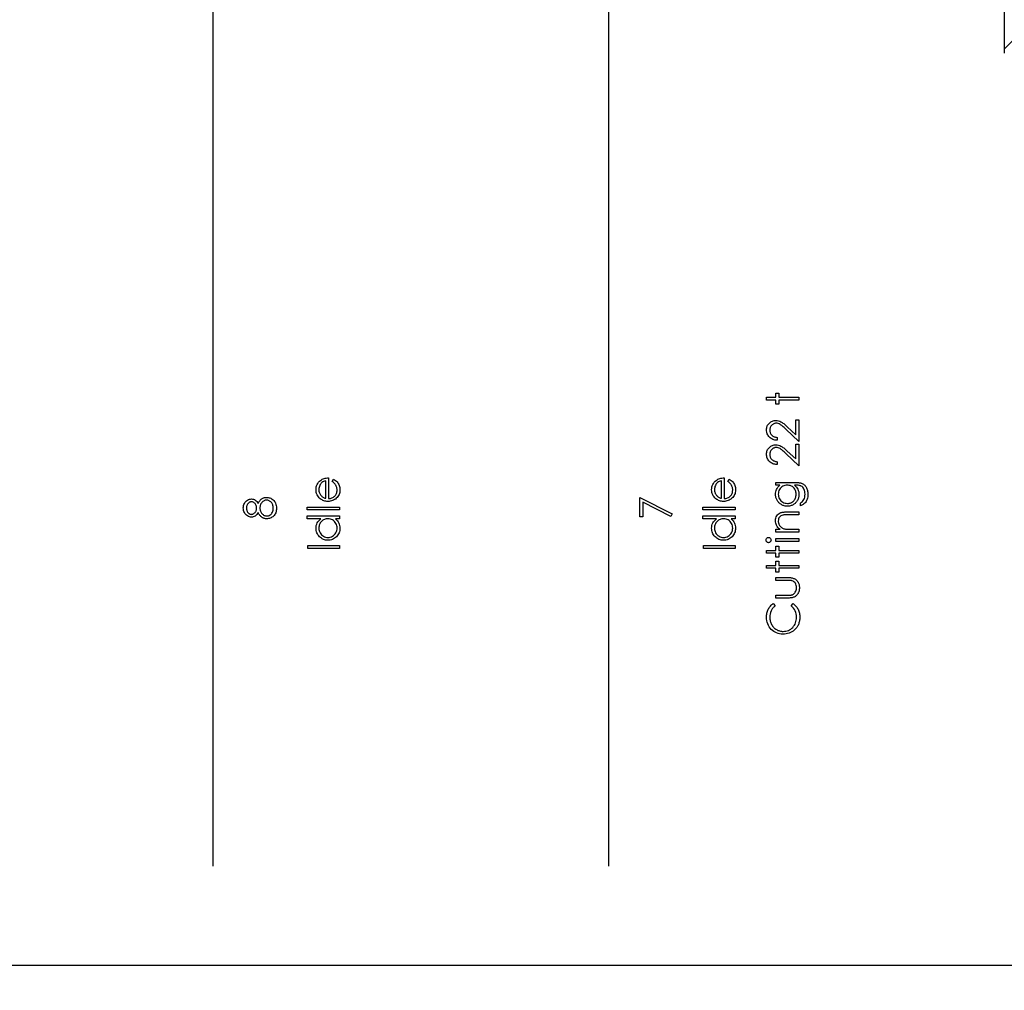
# Model space of a CAD drawing. Header units: inches. Extents: x -122 to 123, y -201 to 75.
# Tile 133 of 191: x -20.47 to -16.57, y 58.16 to 62. Entities that reach past the tile are written whole.
import ezdxf

# ---------------------------------------------------------------- set-up
doc = ezdxf.new("R2010")
doc.units = ezdxf.units.IN
doc.header["$MEASUREMENT"] = 0
doc.header["$PDSIZE"] = -1
doc.layers.add('DIMENSIONS', color=171, linetype='Continuous')
doc.layers.add('STATION_LINES', color=231, linetype='Continuous')
doc.styles.add('SLDTEXTSTYLE0', font='TXT', dxfattribs={"width": 0.75})
doc.dimstyles.new('SLDDIMSTYLE3', dxfattribs={"dimtxt": 0.125, "dimasz": 0.13, "dimexe": 0, "dimexo": 0.0625, "dimgap": 0.03125, "dimtad": 0, "dimtih": 1, "dimtoh": 1, "dimdec": 4, "dimrnd": 1e-09, "dimzin": 12, "dimdsep": 46, "dimtxsty": 'SLDTEXTSTYLE0', "dimsah": 1, "dimcen": 0.09, "dimadec": 0, "dimazin": 3, "dimtfac": 1, "dimtdec": 4, "dimtofl": 0, "dimtmove": 0, "dimatfit": 3, "dimfxl": 1, "dimfrac": 2, "dimtolj": 1, "dimtzin": 12, "dimarcsym": 0})

# ---------------------------------------------------------------- blocks, each defined once
blk = doc.blocks.new('SW_HATCH_0')
at = {"color": 0, "linetype": 'Continuous', "lineweight": 18}
blk.add_line((0.6695, -0.9214), (-1.889, -3.48), dxfattribs=at)
blk = doc.blocks.new('_D_4')
at = {"layer": 'Defpoints', "color": 0}
for p in [(-44.7441, 62.6287), (-4.7428, 62.2104), (-44.7441, 58.2595), (-44.7441, 58.2595)]:
    blk.add_point(p, dxfattribs=at)
at = {"layer": 'DIMENSIONS', "color": 0, "lineweight": -2}
for p, q in [((-44.7441, 62.5662), (-44.7441, 58.2595)), ((-4.7428, 62.1479), (-4.7428, 58.2595)), ((-44.6141, 58.2595), (-24.2752, 58.2595)), ((-4.8728, 58.2595), (-23.6034, 58.2595))]:
    blk.add_line(p, q, dxfattribs=at)
at = {"layer": 'DIMENSIONS', "color": 0}
for points in [[(-44.6141, 58.2811), (-44.6141, 58.2378), (-44.7441, 58.2595)], [(-4.8728, 58.2378), (-4.8728, 58.2811), (-4.7428, 58.2595)]]:
    blk.add_solid(points, dxfattribs=at)
at = {"layer": 'DIMENSIONS', "color": 0, "insert": (-23.9393, 58.322), "char_height": 0.125, "attachment_point": 2, "style": 'SLDTEXTSTYLE0'}
blk.add_mtext('\\A1;(40.0013)', dxfattribs=at)

msp = doc.modelspace()

# ---------------------------------------------------------------- linework, layer by layer
at = {"color": 7, "linetype": 'Continuous', "lineweight": 25}
msp.add_line((-16.57283, 62.54067), (-16.57283, 61.87037), dxfattribs=at)
msp.add_line((-16.57283, 62.54067), (-16.57283, 61.87037), dxfattribs=at)
at = {"color": 7, "linetype": 'Continuous', "flags": 128}
for points in [[(-17.51331, 60.49705), (-17.51331, 60.50827), (-17.51331, 60.50827), (-17.47645, 60.50827), (-17.47645, 60.50827), (-17.47645, 60.5243), (-17.47645, 60.5243), (-17.46524, 60.5243), (-17.46524, 60.5243), (-17.46524, 60.50827), (-17.46524, 60.50827), (-17.38511, 60.50827), (-17.38511, 60.50827), (-17.38511, 60.49705), (-17.38511, 60.49705), (-17.46524, 60.49705), (-17.46524, 60.49705), (-17.46524, 60.48103), (-17.46524, 60.48103), (-17.47645, 60.48103), (-17.47645, 60.48103), (-17.47645, 60.49705), (-17.47645, 60.49705), (-17.51331, 60.49705)], [(-17.47164, 60.34962), (-17.47165, 60.3384), (-17.47165, 60.3384), (-17.4761, 60.3387), (-17.48036, 60.33935), (-17.48439, 60.34033), (-17.48825, 60.34168), (-17.49188, 60.34336), (-17.49533, 60.34539), (-17.49856, 60.34777), (-17.50159, 60.35049), (-17.50435, 60.35347), (-17.50673, 60.35665), (-17.50873, 60.35998), (-17.51038, 60.36347), (-17.51166, 60.36715), (-17.51259, 60.37098), (-17.51314, 60.37498), (-17.51331, 60.37917), (-17.51331, 60.37917), (-17.51314, 60.38327), (-17.51261, 60.3872), (-17.51176, 60.39091), (-17.51053, 60.39444), (-17.50898, 60.39775), (-17.50708, 60.40085), (-17.50485, 60.40378), (-17.50225, 60.40648), (-17.49942, 60.40894), (-17.49646, 60.41104), (-17.49338, 60.41284), (-17.49018, 60.41432), (-17.48687, 60.41545), (-17.48341, 60.41627), (-17.47986, 60.41675), (-17.47615, 60.41693), (-17.47615, 60.41693), (-17.47095, 60.4166), (-17.46591, 60.41562), (-17.46105, 60.41402), (-17.45635, 60.41174), (-17.45394, 60.41029), (-17.45131, 60.40854), (-17.44848, 60.40648), (-17.44545, 60.40413), (-17.44222, 60.40145), (-17.43879, 60.3985), (-17.43516, 60.39522), (-17.43131, 60.39164), (-17.43131, 60.39164), (-17.39793, 60.36036), (-17.39793, 60.36036), (-17.39793, 60.41853), (-17.39793, 60.41853), (-17.38511, 60.41853), (-17.38511, 60.41853), (-17.38511, 60.33359), (-17.38511, 60.33359), (-17.43684, 60.38207), (-17.43684, 60.38207), (-17.44055, 60.3856), (-17.444, 60.38881), (-17.44721, 60.39169), (-17.45016, 60.39424), (-17.45289, 60.39647), (-17.45535, 60.3984), (-17.45757, 60.39997), (-17.45955, 60.40125), (-17.46331, 60.4032), (-17.46716, 60.40461), (-17.4711, 60.40543), (-17.47515, 60.40571), (-17.47515, 60.40571), (-17.47771, 60.40558), (-17.48016, 60.40521), (-17.48251, 60.40461), (-17.48479, 60.40375), (-17.487, 60.40263), (-17.48907, 60.40128), (-17.49108, 60.3997), (-17.49301, 60.39785), (-17.49476, 60.39582), (-17.49629, 60.39369), (-17.49756, 60.39146), (-17.49861, 60.38911), (-17.49944, 60.38663), (-17.50002, 60.38407), (-17.50037, 60.38139), (-17.50049, 60.37859), (-17.50049, 60.37859), (-17.50037, 60.37566), (-17.50002, 60.37286), (-17.49944, 60.37018), (-17.49859, 60.36762), (-17.49754, 60.36519), (-17.49624, 60.36289), (-17.49471, 60.36071), (-17.49293, 60.35866), (-17.49093, 60.35678), (-17.48875, 60.35513), (-17.48637, 60.35367), (-17.48382, 60.35242), (-17.48106, 60.3514), (-17.47811, 60.35059), (-17.47498, 60.34999), (-17.47165, 60.34962)], [(-17.47164, 60.25346), (-17.47165, 60.24225), (-17.47165, 60.24225), (-17.4761, 60.24255), (-17.48036, 60.2432), (-17.48439, 60.24417), (-17.48825, 60.24553), (-17.49188, 60.2472), (-17.49533, 60.24923), (-17.49856, 60.25161), (-17.50159, 60.25434), (-17.50435, 60.25732), (-17.50673, 60.2605), (-17.50873, 60.26383), (-17.51038, 60.26731), (-17.51166, 60.27099), (-17.51259, 60.27482), (-17.51314, 60.27883), (-17.51331, 60.28301), (-17.51331, 60.28301), (-17.51314, 60.28712), (-17.51261, 60.29105), (-17.51176, 60.29476), (-17.51053, 60.29829), (-17.50898, 60.30159), (-17.50708, 60.3047), (-17.50485, 60.30763), (-17.50225, 60.31033), (-17.49942, 60.31278), (-17.49646, 60.31489), (-17.49338, 60.31669), (-17.49018, 60.31817), (-17.48687, 60.31929), (-17.48341, 60.32012), (-17.47986, 60.3206), (-17.47615, 60.32077), (-17.47615, 60.32077), (-17.47095, 60.32045), (-17.46591, 60.31947), (-17.46105, 60.31787), (-17.45635, 60.31559), (-17.45394, 60.31414), (-17.45131, 60.31238), (-17.44848, 60.31033), (-17.44545, 60.30798), (-17.44222, 60.3053), (-17.43879, 60.30234), (-17.43516, 60.29906), (-17.43131, 60.29548), (-17.43131, 60.29548), (-17.39793, 60.26421), (-17.39793, 60.26421), (-17.39793, 60.32237), (-17.39793, 60.32237), (-17.38511, 60.32237), (-17.38511, 60.32237), (-17.38511, 60.23744), (-17.38511, 60.23744), (-17.43684, 60.28592), (-17.43684, 60.28592), (-17.44055, 60.28945), (-17.444, 60.29265), (-17.44721, 60.29553), (-17.45016, 60.29809), (-17.45289, 60.30031), (-17.45535, 60.30224), (-17.45757, 60.30382), (-17.45955, 60.3051), (-17.46331, 60.30705), (-17.46716, 60.30845), (-17.4711, 60.30928), (-17.47515, 60.30955), (-17.47515, 60.30955), (-17.47771, 60.30943), (-17.48016, 60.30905), (-17.48251, 60.30845), (-17.48479, 60.3076), (-17.487, 60.30647), (-17.48907, 60.30512), (-17.49108, 60.30354), (-17.49301, 60.30169), (-17.49476, 60.29966), (-17.49629, 60.29753), (-17.49756, 60.29531), (-17.49861, 60.29295), (-17.49944, 60.29047), (-17.50002, 60.28792), (-17.50037, 60.28524), (-17.50049, 60.28244), (-17.50049, 60.28244), (-17.50037, 60.27951), (-17.50002, 60.2767), (-17.49944, 60.27402), (-17.49859, 60.27147), (-17.49754, 60.26904), (-17.49624, 60.26674), (-17.49471, 60.26456), (-17.49293, 60.2625), (-17.49093, 60.26063), (-17.48875, 60.25897), (-17.48637, 60.25752), (-17.48382, 60.25627), (-17.48106, 60.25524), (-17.47811, 60.25444), (-17.47498, 60.25384), (-17.47165, 60.25346)], [(-19.23146, 60.17459), (-19.22623, 60.18455), (-19.22623, 60.18455), (-19.22205, 60.1821), (-19.21829, 60.17947), (-19.21496, 60.17667), (-19.21206, 60.17366), (-19.2095, 60.17048), (-19.2073, 60.16713), (-19.2054, 60.16355), (-19.20385, 60.15979), (-19.20262, 60.15581), (-19.20172, 60.15158), (-19.20119, 60.14709), (-19.20102, 60.14236), (-19.20102, 60.14236), (-19.20124, 60.1371), (-19.20192, 60.13215), (-19.20304, 60.12749), (-19.20462, 60.12311), (-19.20665, 60.11905), (-19.20913, 60.11527), (-19.21206, 60.11176), (-19.21544, 60.10858), (-19.2191, 60.10573), (-19.22288, 60.10325), (-19.22678, 60.10117), (-19.23079, 60.09947), (-19.23495, 60.09812), (-19.23918, 60.09716), (-19.24356, 60.09661), (-19.24804, 60.09641), (-19.24804, 60.09641), (-19.25225, 60.09659), (-19.25635, 60.09706), (-19.26034, 60.09789), (-19.26422, 60.09904), (-19.26797, 60.10052), (-19.2716, 60.10232), (-19.27513, 60.10448), (-19.27854, 60.10693), (-19.27854, 60.10693), (-19.28252, 60.11041), (-19.28598, 60.11417), (-19.28891, 60.1182), (-19.29131, 60.12253), (-19.29316, 60.12714), (-19.29449, 60.13202), (-19.29529, 60.13718), (-19.29557, 60.14264), (-19.29557, 60.14264), (-19.29529, 60.14825), (-19.29444, 60.15358), (-19.29304, 60.15861), (-19.29106, 60.16334), (-19.28856, 60.1678), (-19.28545, 60.17196), (-19.2818, 60.17584), (-19.27759, 60.17942), (-19.27759, 60.17942), (-19.27431, 60.18172), (-19.27085, 60.1837), (-19.26717, 60.18541), (-19.26332, 60.18678), (-19.25926, 60.18788), (-19.255, 60.18869), (-19.25055, 60.18916), (-19.24589, 60.18936), (-19.24589, 60.18936), (-19.24589, 60.10763), (-19.24589, 60.10763), (-19.24228, 60.10786), (-19.23883, 60.10836), (-19.23555, 60.10916), (-19.23244, 60.11026), (-19.22951, 60.11161), (-19.22673, 60.11326), (-19.22413, 60.11522), (-19.22167, 60.11745), (-19.21947, 60.1199), (-19.21754, 60.12248), (-19.21592, 60.12521), (-19.21459, 60.12809), (-19.21356, 60.13109), (-19.21284, 60.13425), (-19.21238, 60.13753), (-19.21223, 60.14096), (-19.21223, 60.14096), (-19.21236, 60.14431), (-19.21276, 60.14759), (-19.21344, 60.15085), (-19.21439, 60.15406), (-19.21554, 60.15714), (-19.21687, 60.15996), (-19.21837, 60.16254), (-19.22005, 60.1649), (-19.22207, 60.16718), (-19.22465, 60.16955), (-19.22778, 60.17203), (-19.23146, 60.17459)], [(-19.2571, 60.17814), (-19.26154, 60.17682), (-19.26547, 60.17519), (-19.26897, 60.17331), (-19.27198, 60.17116), (-19.27463, 60.1687), (-19.27699, 60.16585), (-19.27912, 60.16264), (-19.28094, 60.15906), (-19.28242, 60.15526), (-19.2835, 60.15133), (-19.28412, 60.14732), (-19.28435, 60.14321), (-19.28435, 60.14321), (-19.28422, 60.13986), (-19.28382, 60.1366), (-19.28315, 60.13347), (-19.2822, 60.13049), (-19.28099, 60.12759), (-19.27954, 60.12483), (-19.27779, 60.1222), (-19.27579, 60.11968), (-19.27579, 60.11968), (-19.27413, 60.11792), (-19.27228, 60.11629), (-19.27025, 60.11477), (-19.268, 60.11337), (-19.26557, 60.11206), (-19.26294, 60.11086), (-19.26014, 60.10978), (-19.25711, 60.10881), (-19.25711, 60.10881), (-19.25711, 60.17814)], [(-17.66646, 60.17459), (-17.66123, 60.18455), (-17.66123, 60.18455), (-17.65705, 60.1821), (-17.65329, 60.17947), (-17.64996, 60.17667), (-17.64706, 60.17366), (-17.6445, 60.17048), (-17.6423, 60.16713), (-17.6404, 60.16355), (-17.63885, 60.15979), (-17.63762, 60.15581), (-17.63672, 60.15158), (-17.63619, 60.14709), (-17.63602, 60.14236), (-17.63602, 60.14236), (-17.63624, 60.1371), (-17.63692, 60.13215), (-17.63804, 60.12749), (-17.63962, 60.12311), (-17.64165, 60.11905), (-17.64413, 60.11527), (-17.64706, 60.11176), (-17.65044, 60.10858), (-17.6541, 60.10573), (-17.65788, 60.10325), (-17.66178, 60.10117), (-17.66579, 60.09947), (-17.66995, 60.09812), (-17.67418, 60.09716), (-17.67856, 60.09661), (-17.68304, 60.09641), (-17.68304, 60.09641), (-17.68725, 60.09659), (-17.69135, 60.09706), (-17.69534, 60.09789), (-17.69922, 60.09904), (-17.70297, 60.10052), (-17.7066, 60.10232), (-17.71013, 60.10448), (-17.71354, 60.10693), (-17.71354, 60.10693), (-17.71752, 60.11041), (-17.72098, 60.11417), (-17.72391, 60.1182), (-17.72631, 60.12253), (-17.72816, 60.12714), (-17.72949, 60.13202), (-17.73029, 60.13718), (-17.73057, 60.14264), (-17.73057, 60.14264), (-17.73029, 60.14825), (-17.72944, 60.15358), (-17.72804, 60.15861), (-17.72606, 60.16334), (-17.72356, 60.1678), (-17.72045, 60.17196), (-17.7168, 60.17584), (-17.71259, 60.17942), (-17.71259, 60.17942), (-17.70931, 60.18172), (-17.70585, 60.1837), (-17.70217, 60.18541), (-17.69832, 60.18678), (-17.69426, 60.18788), (-17.69, 60.18869), (-17.68555, 60.18916), (-17.68089, 60.18936), (-17.68089, 60.18936), (-17.68089, 60.10763), (-17.68089, 60.10763), (-17.67728, 60.10786), (-17.67383, 60.10836), (-17.67055, 60.10916), (-17.66744, 60.11026), (-17.66451, 60.11161), (-17.66173, 60.11326), (-17.65913, 60.11522), (-17.65667, 60.11745), (-17.65447, 60.1199), (-17.65254, 60.12248), (-17.65092, 60.12521), (-17.64959, 60.12809), (-17.64856, 60.13109), (-17.64784, 60.13425), (-17.64738, 60.13753), (-17.64723, 60.14096), (-17.64723, 60.14096), (-17.64736, 60.14431), (-17.64776, 60.14759), (-17.64844, 60.15085), (-17.64939, 60.15406), (-17.65054, 60.15714), (-17.65187, 60.15996), (-17.65337, 60.16254), (-17.65505, 60.1649), (-17.65707, 60.16718), (-17.65965, 60.16955), (-17.66278, 60.17203), (-17.66646, 60.17459)], [(-17.6921, 60.17814), (-17.69654, 60.17682), (-17.70047, 60.17519), (-17.70397, 60.17331), (-17.70698, 60.17116), (-17.70963, 60.1687), (-17.71199, 60.16585), (-17.71412, 60.16264), (-17.71594, 60.15906), (-17.71742, 60.15526), (-17.7185, 60.15133), (-17.71912, 60.14732), (-17.71935, 60.14321), (-17.71935, 60.14321), (-17.71922, 60.13986), (-17.71882, 60.1366), (-17.71815, 60.13347), (-17.7172, 60.13049), (-17.71599, 60.12759), (-17.71454, 60.12483), (-17.71279, 60.1222), (-17.71079, 60.11968), (-17.71079, 60.11968), (-17.70913, 60.11792), (-17.70728, 60.11629), (-17.70525, 60.11477), (-17.703, 60.11337), (-17.70057, 60.11206), (-17.69794, 60.11086), (-17.69514, 60.10978), (-17.69211, 60.10881), (-17.69211, 60.10881), (-17.69211, 60.17814)], [(-17.47645, 60.16052), (-17.47645, 60.17173), (-17.47645, 60.17173), (-17.40396, 60.17173), (-17.40396, 60.17173), (-17.39933, 60.17168), (-17.39502, 60.17153), (-17.39104, 60.17126), (-17.38739, 60.17091), (-17.38403, 60.17043), (-17.38103, 60.16986), (-17.37832, 60.16918), (-17.37594, 60.1684), (-17.37594, 60.1684), (-17.37289, 60.16715), (-17.37003, 60.1657), (-17.36735, 60.16405), (-17.36485, 60.16217), (-17.36252, 60.16006), (-17.36037, 60.15779), (-17.35841, 60.15528), (-17.35664, 60.15255), (-17.35503, 60.14967), (-17.35366, 60.14664), (-17.35251, 60.14346), (-17.35155, 60.14013), (-17.3508, 60.13668), (-17.35028, 60.13307), (-17.34995, 60.12932), (-17.34985, 60.12543), (-17.34985, 60.12543), (-17.35005, 60.11978), (-17.35068, 60.11442), (-17.35173, 60.10933), (-17.35321, 60.10455), (-17.35503, 60.10014), (-17.35714, 60.09616), (-17.35952, 60.09263), (-17.3622, 60.0895), (-17.36535, 60.08665), (-17.36913, 60.08392), (-17.37359, 60.08129), (-17.3787, 60.07878), (-17.3787, 60.07878), (-17.3787, 60.09), (-17.3787, 60.09), (-17.37449, 60.09283), (-17.37088, 60.09606), (-17.36786, 60.09967), (-17.3654, 60.10365), (-17.3635, 60.10808), (-17.36215, 60.11301), (-17.36134, 60.11842), (-17.36107, 60.12436), (-17.36107, 60.12436), (-17.36134, 60.13022), (-17.36215, 60.1356), (-17.3635, 60.14051), (-17.3654, 60.14494), (-17.3677, 60.14885), (-17.37026, 60.15215), (-17.37311, 60.15483), (-17.37624, 60.15693), (-17.37802, 60.15779), (-17.38005, 60.15851), (-17.38235, 60.15911), (-17.38491, 60.15961), (-17.38776, 60.16001), (-17.39087, 60.16029), (-17.39425, 60.16047), (-17.39788, 60.16052), (-17.39788, 60.16052), (-17.40261, 60.16052), (-17.40261, 60.16052), (-17.39863, 60.15701), (-17.39512, 60.15315), (-17.39214, 60.14892), (-17.38964, 60.14431), (-17.38766, 60.13946), (-17.38623, 60.13445), (-17.38538, 60.12932), (-17.38511, 60.12401), (-17.38511, 60.12401), (-17.38521, 60.12088), (-17.38548, 60.1178), (-17.38598, 60.11477), (-17.38666, 60.11179), (-17.38754, 60.10886), (-17.38859, 60.10598), (-17.38987, 60.10312), (-17.39132, 60.10034), (-17.39295, 60.09766), (-17.3947, 60.09514), (-17.39658, 60.09276), (-17.3986, 60.09053), (-17.40076, 60.08848), (-17.40304, 60.08657), (-17.40547, 60.08482), (-17.40802, 60.08322), (-17.41067, 60.08181), (-17.4134, 60.08059), (-17.41618, 60.07954), (-17.41904, 60.07868), (-17.42194, 60.07803), (-17.42492, 60.07756), (-17.42798, 60.07728), (-17.43108, 60.07718), (-17.43108, 60.07718), (-17.43419, 60.07728), (-17.43727, 60.07758), (-17.44027, 60.07806), (-17.44323, 60.07876), (-17.44613, 60.07964), (-17.44898, 60.08071), (-17.45176, 60.08199), (-17.45452, 60.08347), (-17.45717, 60.08512), (-17.45968, 60.08692), (-17.46203, 60.08888), (-17.46426, 60.09098), (-17.46634, 60.09323), (-17.46827, 60.09564), (-17.47007, 60.09819), (-17.47172, 60.1009), (-17.4732, 60.1037), (-17.4745, 60.10653), (-17.47558, 60.10941), (-17.47648, 60.11231), (-17.47715, 60.11527), (-17.47766, 60.11827), (-17.47796, 60.1213), (-17.47806, 60.12436), (-17.47806, 60.12436), (-17.47781, 60.12939), (-17.47708, 60.13425), (-17.47588, 60.13893), (-17.47418, 60.14344), (-17.47187, 60.14782), (-17.46882, 60.15215), (-17.46501, 60.15636), (-17.46048, 60.16052), (-17.46048, 60.16052), (-17.47645, 60.16052)], [(-17.46683, 60.12526), (-17.46654, 60.12035), (-17.46564, 60.11562), (-17.46416, 60.11109), (-17.46208, 60.1067), (-17.45945, 60.10265), (-17.45637, 60.09907), (-17.45284, 60.09594), (-17.44886, 60.09326), (-17.44455, 60.09113), (-17.44007, 60.08963), (-17.43544, 60.0887), (-17.43063, 60.0884), (-17.43063, 60.0884), (-17.427, 60.08855), (-17.42352, 60.08903), (-17.42019, 60.08983), (-17.41703, 60.09093), (-17.41405, 60.09233), (-17.41122, 60.09406), (-17.40855, 60.09611), (-17.40604, 60.09847), (-17.40376, 60.10107), (-17.40178, 60.10387), (-17.40013, 60.10688), (-17.39875, 60.11003), (-17.3977, 60.11339), (-17.39693, 60.11695), (-17.39648, 60.12068), (-17.39633, 60.12458), (-17.39633, 60.12458), (-17.39648, 60.12854), (-17.39693, 60.1323), (-17.39768, 60.13585), (-17.39873, 60.13921), (-17.40008, 60.14236), (-17.40176, 60.14532), (-17.40371, 60.1481), (-17.40597, 60.15065), (-17.40847, 60.15295), (-17.41117, 60.15496), (-17.41405, 60.15666), (-17.41711, 60.15806), (-17.42036, 60.15914), (-17.42382, 60.15989), (-17.42745, 60.16037), (-17.43128, 60.16052), (-17.43128, 60.16052), (-17.43626, 60.16024), (-17.44095, 60.15939), (-17.44538, 60.15796), (-17.44954, 60.15598), (-17.45334, 60.15348), (-17.4567, 60.1505), (-17.45968, 60.14707), (-17.46221, 60.14314), (-17.46423, 60.13891), (-17.46569, 60.13452), (-17.46654, 60.12997), (-17.46684, 60.12526)], [(-19.52476, 60.08827), (-19.52314, 60.09133), (-19.52146, 60.09416), (-19.51973, 60.09676), (-19.51793, 60.09917), (-19.51608, 60.10137), (-19.51417, 60.10335), (-19.51222, 60.1051), (-19.51019, 60.10665), (-19.50811, 60.10801), (-19.50594, 60.10918), (-19.50371, 60.11018), (-19.50143, 60.11099), (-19.49905, 60.11164), (-19.49662, 60.11209), (-19.49412, 60.11234), (-19.49154, 60.11244), (-19.49154, 60.11244), (-19.48793, 60.11229), (-19.48443, 60.11184), (-19.48102, 60.11111), (-19.47772, 60.11008), (-19.47454, 60.10873), (-19.47148, 60.10711), (-19.4685, 60.1052), (-19.46565, 60.10297), (-19.46565, 60.10297), (-19.46244, 60.09992), (-19.45964, 60.09656), (-19.45728, 60.09288), (-19.45536, 60.08888), (-19.45385, 60.08457), (-19.45278, 60.07996), (-19.45215, 60.07503), (-19.45192, 60.0698), (-19.45192, 60.0698), (-19.45213, 60.06476), (-19.45268, 60.06003), (-19.45363, 60.0556), (-19.45493, 60.05152), (-19.45663, 60.04771), (-19.45871, 60.04425), (-19.46114, 60.0411), (-19.46397, 60.03824), (-19.46702, 60.03572), (-19.47015, 60.03354), (-19.47336, 60.03171), (-19.47661, 60.03018), (-19.47999, 60.02901), (-19.48343, 60.02818), (-19.48693, 60.02768), (-19.49051, 60.0275), (-19.49051, 60.0275), (-19.49314, 60.0276), (-19.49569, 60.02788), (-19.49817, 60.02833), (-19.5006, 60.02895), (-19.50296, 60.02978), (-19.50526, 60.03078), (-19.50749, 60.03196), (-19.50964, 60.03331), (-19.51175, 60.03489), (-19.51377, 60.03667), (-19.51575, 60.0387), (-19.51765, 60.04095), (-19.51953, 60.0434), (-19.52134, 60.04611), (-19.52309, 60.04901), (-19.52477, 60.05217), (-19.52477, 60.05217), (-19.52725, 60.04789), (-19.53, 60.04418), (-19.53305, 60.04105), (-19.53638, 60.03847), (-19.53992, 60.03647), (-19.54357, 60.03506), (-19.54735, 60.03419), (-19.55126, 60.03391), (-19.55126, 60.03391), (-19.55524, 60.03421), (-19.55917, 60.03511), (-19.56308, 60.03664), (-19.56693, 60.03875), (-19.57054, 60.0414), (-19.57374, 60.0445), (-19.57655, 60.04806), (-19.57895, 60.05209), (-19.58088, 60.05645), (-19.58223, 60.06098), (-19.58306, 60.06566), (-19.58334, 60.07055), (-19.58334, 60.07055), (-19.58306, 60.0753), (-19.58223, 60.07986), (-19.58083, 60.08424), (-19.5789, 60.08845), (-19.5765, 60.09236), (-19.57367, 60.09579), (-19.57049, 60.09879), (-19.56688, 60.10135), (-19.56303, 60.1034), (-19.55907, 60.10485), (-19.55504, 60.10573), (-19.55091, 60.10603), (-19.55091, 60.10603), (-19.54685, 60.10575), (-19.54302, 60.10493), (-19.53944, 60.10352), (-19.53606, 60.1016), (-19.5329, 60.09909), (-19.52997, 60.09606), (-19.52725, 60.09243), (-19.52477, 60.08827)], [(-19.51762, 60.07065), (-19.5175, 60.06732), (-19.5171, 60.06414), (-19.51648, 60.06108), (-19.51558, 60.05818), (-19.5144, 60.0554), (-19.513, 60.05274), (-19.51132, 60.05024), (-19.50939, 60.04789), (-19.50729, 60.04573), (-19.50508, 60.04388), (-19.50281, 60.0423), (-19.50045, 60.04102), (-19.498, 60.04), (-19.49547, 60.0393), (-19.49284, 60.03887), (-19.49014, 60.03872), (-19.49014, 60.03872), (-19.48678, 60.03897), (-19.48353, 60.0397), (-19.48037, 60.04092), (-19.47732, 60.04263), (-19.47446, 60.04478), (-19.47198, 60.04733), (-19.46983, 60.05026), (-19.46803, 60.05359), (-19.4666, 60.05728), (-19.46557, 60.06121), (-19.46495, 60.06544), (-19.46475, 60.06992), (-19.46475, 60.06992), (-19.46487, 60.07343), (-19.46525, 60.07673), (-19.46587, 60.07986), (-19.46672, 60.08279), (-19.46785, 60.08555), (-19.46923, 60.08812), (-19.47083, 60.09053), (-19.47271, 60.09273), (-19.47474, 60.09471), (-19.47686, 60.09644), (-19.47907, 60.09792), (-19.48135, 60.09909), (-19.4837, 60.10002), (-19.48615, 60.10069), (-19.48868, 60.1011), (-19.49131, 60.10122), (-19.49131, 60.10122), (-19.49387, 60.10107), (-19.49632, 60.10067), (-19.49872, 60.09997), (-19.50105, 60.09899), (-19.50331, 60.09771), (-19.50549, 60.09619), (-19.50761, 60.09436), (-19.50964, 60.09226), (-19.51152, 60.08995), (-19.51315, 60.08755), (-19.5145, 60.08502), (-19.51563, 60.08237), (-19.5165, 60.07961), (-19.51713, 60.07673), (-19.5175, 60.07375), (-19.51763, 60.07065)], [(-18.01513, 60.03552), (-18.01513, 60.11244), (-18.01513, 60.11244), (-17.88692, 60.04673), (-17.88692, 60.04673), (-17.89226, 60.03704), (-17.89226, 60.03704), (-18.00231, 60.09346), (-18.00231, 60.09346), (-18.00231, 60.03552), (-18.00231, 60.03552), (-18.01513, 60.03552)], [(-19.57051, 60.06992), (-19.57041, 60.06729), (-19.57016, 60.06479), (-19.56971, 60.06241), (-19.56909, 60.06013), (-19.56829, 60.05795), (-19.56728, 60.05592), (-19.56613, 60.054), (-19.56478, 60.05217), (-19.5633, 60.05051), (-19.56178, 60.04909), (-19.56015, 60.04789), (-19.55847, 60.04688), (-19.55674, 60.04613), (-19.55491, 60.04558), (-19.55304, 60.04523), (-19.55108, 60.04513), (-19.55108, 60.04513), (-19.54913, 60.04526), (-19.54725, 60.04561), (-19.5454, 60.04618), (-19.5436, 60.04703), (-19.54184, 60.04809), (-19.54012, 60.04939), (-19.53846, 60.05092), (-19.53684, 60.05269), (-19.53533, 60.05462), (-19.53403, 60.05665), (-19.53295, 60.05873), (-19.53205, 60.06091), (-19.53135, 60.06316), (-19.53085, 60.06549), (-19.53055, 60.06789), (-19.53045, 60.07037), (-19.53045, 60.07037), (-19.53063, 60.07355), (-19.53118, 60.07666), (-19.53208, 60.07966), (-19.53336, 60.08259), (-19.53493, 60.08532), (-19.53676, 60.08772), (-19.53889, 60.0898), (-19.54127, 60.09158), (-19.54377, 60.09298), (-19.54628, 60.09401), (-19.5488, 60.09461), (-19.55133, 60.09481), (-19.55133, 60.09481), (-19.55311, 60.09471), (-19.55484, 60.09441), (-19.55654, 60.09391), (-19.55819, 60.09321), (-19.55982, 60.09231), (-19.56142, 60.09123), (-19.56298, 60.08993), (-19.5645, 60.08843), (-19.56591, 60.08675), (-19.56713, 60.08489), (-19.56816, 60.08284), (-19.56901, 60.08061), (-19.56966, 60.07821), (-19.57014, 60.07563), (-19.57041, 60.07288), (-19.57051, 60.06992)], [(-19.33082, 60.06276), (-19.33082, 60.07398), (-19.33082, 60.07398), (-19.20262, 60.07398), (-19.20262, 60.07398), (-19.20262, 60.06276), (-19.20262, 60.06276), (-19.33082, 60.06276)], [(-17.76582, 60.06276), (-17.76582, 60.07398), (-17.76582, 60.07398), (-17.63762, 60.07398), (-17.63762, 60.07398), (-17.63762, 60.06276), (-17.63762, 60.06276), (-17.76582, 60.06276)], [(-19.33082, 60.03872), (-19.20262, 60.03872), (-19.20262, 60.03872), (-19.20262, 60.0275), (-19.20262, 60.0275), (-19.21842, 60.0275), (-19.21842, 60.0275), (-19.21421, 60.02362), (-19.21058, 60.01954), (-19.2076, 60.01518), (-19.2052, 60.01063), (-19.20337, 60.00584), (-19.20207, 60.00086), (-19.20127, 59.99563), (-19.20102, 59.99019), (-19.20102, 59.99019), (-19.20124, 59.98536), (-19.20189, 59.9807), (-19.20297, 59.97622), (-19.20447, 59.97191), (-19.20642, 59.96781), (-19.2088, 59.96385), (-19.21161, 59.96009), (-19.21486, 59.95651), (-19.21842, 59.95323), (-19.22215, 59.9504), (-19.22608, 59.94803), (-19.23021, 59.94605), (-19.23452, 59.94452), (-19.239, 59.94344), (-19.24368, 59.94279), (-19.24854, 59.94257), (-19.24854, 59.94257), (-19.2533, 59.94279), (-19.25791, 59.94344), (-19.26231, 59.94454), (-19.26657, 59.9461), (-19.27063, 59.94808), (-19.27451, 59.95048), (-19.27824, 59.95333), (-19.28177, 59.95664), (-19.285, 59.96025), (-19.28781, 59.96405), (-19.29018, 59.96801), (-19.29211, 59.97216), (-19.29364, 59.9765), (-19.29472, 59.981), (-19.29534, 59.98569), (-19.29557, 59.99054), (-19.29557, 59.99054), (-19.29527, 59.99613), (-19.29437, 60.00144), (-19.29286, 60.00647), (-19.29076, 60.01123), (-19.28803, 60.01571), (-19.28473, 60.01994), (-19.28079, 60.02385), (-19.27629, 60.0275), (-19.27629, 60.0275), (-19.33082, 60.0275), (-19.33082, 60.0275), (-19.33082, 60.03872)], [(-19.28435, 59.99069), (-19.28405, 59.98579), (-19.28317, 59.98108), (-19.2817, 59.97657), (-19.27964, 59.97224), (-19.27704, 59.96823), (-19.27398, 59.96465), (-19.27043, 59.9615), (-19.26642, 59.95877), (-19.26211, 59.95659), (-19.25766, 59.95504), (-19.2531, 59.95409), (-19.24842, 59.95378), (-19.24842, 59.95378), (-19.24376, 59.95411), (-19.2392, 59.95504), (-19.23477, 59.95661), (-19.23041, 59.95882), (-19.22636, 59.96157), (-19.22275, 59.96473), (-19.21965, 59.96833), (-19.21702, 59.97236), (-19.21491, 59.9767), (-19.21344, 59.98118), (-19.21253, 59.98581), (-19.21223, 59.99059), (-19.21223, 59.99059), (-19.21253, 59.99545), (-19.21341, 60.00018), (-19.21491, 60.00477), (-19.21699, 60.00922), (-19.21957, 60.01336), (-19.22258, 60.01701), (-19.22598, 60.02012), (-19.22984, 60.02275), (-19.23402, 60.02482), (-19.23845, 60.02633), (-19.24313, 60.0272), (-19.24809, 60.0275), (-19.24809, 60.0275), (-19.25187, 60.02733), (-19.2555, 60.02683), (-19.25898, 60.026), (-19.26229, 60.02485), (-19.26544, 60.02335), (-19.26845, 60.02152), (-19.27128, 60.01936), (-19.27396, 60.01686), (-19.27639, 60.01413), (-19.27852, 60.01125), (-19.28029, 60.0082), (-19.28175, 60.00502), (-19.2829, 60.00166), (-19.2837, 59.99816), (-19.2842, 59.9945), (-19.28435, 59.99069)], [(-17.76582, 60.03872), (-17.63762, 60.03872), (-17.63762, 60.03872), (-17.63762, 60.0275), (-17.63762, 60.0275), (-17.65342, 60.0275), (-17.65342, 60.0275), (-17.64921, 60.02362), (-17.64558, 60.01954), (-17.6426, 60.01518), (-17.6402, 60.01063), (-17.63837, 60.00584), (-17.63707, 60.00086), (-17.63627, 59.99563), (-17.63602, 59.99019), (-17.63602, 59.99019), (-17.63624, 59.98536), (-17.63689, 59.9807), (-17.63797, 59.97622), (-17.63947, 59.97191), (-17.64142, 59.96781), (-17.6438, 59.96385), (-17.64661, 59.96009), (-17.64986, 59.95651), (-17.65342, 59.95323), (-17.65715, 59.9504), (-17.66108, 59.94803), (-17.66521, 59.94605), (-17.66952, 59.94452), (-17.674, 59.94344), (-17.67868, 59.94279), (-17.68354, 59.94257), (-17.68354, 59.94257), (-17.6883, 59.94279), (-17.69291, 59.94344), (-17.69731, 59.94454), (-17.70157, 59.9461), (-17.70563, 59.94808), (-17.70951, 59.95048), (-17.71324, 59.95333), (-17.71677, 59.95664), (-17.72, 59.96025), (-17.72281, 59.96405), (-17.72518, 59.96801), (-17.72711, 59.97216), (-17.72864, 59.9765), (-17.72972, 59.981), (-17.73034, 59.98569), (-17.73057, 59.99054), (-17.73057, 59.99054), (-17.73027, 59.99613), (-17.72937, 60.00144), (-17.72786, 60.00647), (-17.72576, 60.01123), (-17.72303, 60.01571), (-17.71973, 60.01994), (-17.71579, 60.02385), (-17.71129, 60.0275), (-17.71129, 60.0275), (-17.76582, 60.0275), (-17.76582, 60.0275), (-17.76582, 60.03872)], [(-17.71935, 59.99069), (-17.71905, 59.98579), (-17.71817, 59.98108), (-17.7167, 59.97657), (-17.71464, 59.97224), (-17.71204, 59.96823), (-17.70898, 59.96465), (-17.70543, 59.9615), (-17.70142, 59.95877), (-17.69711, 59.95659), (-17.69266, 59.95504), (-17.6881, 59.95409), (-17.68342, 59.95378), (-17.68342, 59.95378), (-17.67876, 59.95411), (-17.6742, 59.95504), (-17.66977, 59.95661), (-17.66541, 59.95882), (-17.66136, 59.96157), (-17.65775, 59.96473), (-17.65465, 59.96833), (-17.65202, 59.97236), (-17.64991, 59.9767), (-17.64844, 59.98118), (-17.64753, 59.98581), (-17.64723, 59.99059), (-17.64723, 59.99059), (-17.64753, 59.99545), (-17.64841, 60.00018), (-17.64991, 60.00477), (-17.65199, 60.00922), (-17.65457, 60.01336), (-17.65758, 60.01701), (-17.66098, 60.02012), (-17.66484, 60.02275), (-17.66902, 60.02482), (-17.67345, 60.02633), (-17.67813, 60.0272), (-17.68309, 60.0275), (-17.68309, 60.0275), (-17.68687, 60.02733), (-17.6905, 60.02683), (-17.69398, 60.026), (-17.69729, 60.02485), (-17.70044, 60.02335), (-17.70345, 60.02152), (-17.70628, 60.01936), (-17.70896, 60.01686), (-17.71139, 60.01413), (-17.71352, 60.01125), (-17.71529, 60.0082), (-17.71675, 60.00502), (-17.7179, 60.00166), (-17.7187, 59.99816), (-17.7192, 59.9945), (-17.71935, 59.99069)], [(-17.47645, 59.97462), (-17.47645, 59.98584), (-17.47645, 59.98584), (-17.45998, 59.98584), (-17.45998, 59.98584), (-17.46438, 59.98952), (-17.46814, 59.99337), (-17.47127, 59.99743), (-17.47375, 60.00169), (-17.47563, 60.00612), (-17.47698, 60.01075), (-17.47778, 60.01558), (-17.47806, 60.02059), (-17.47806, 60.02059), (-17.47773, 60.02565), (-17.47675, 60.03041), (-17.47515, 60.03486), (-17.4729, 60.03902), (-17.47009, 60.04278), (-17.46684, 60.04603), (-17.46316, 60.04874), (-17.459, 60.05092), (-17.45665, 60.05182), (-17.45402, 60.05259), (-17.45106, 60.05324), (-17.44781, 60.05379), (-17.44425, 60.0542), (-17.4404, 60.0545), (-17.43621, 60.0547), (-17.43176, 60.05475), (-17.43176, 60.05475), (-17.38511, 60.05475), (-17.38511, 60.05475), (-17.38511, 60.04353), (-17.38511, 60.04353), (-17.42808, 60.04353), (-17.42808, 60.04353), (-17.43181, 60.0435), (-17.43521, 60.04345), (-17.43829, 60.04335), (-17.44105, 60.0432), (-17.4435, 60.043), (-17.4456, 60.04278), (-17.44741, 60.0425), (-17.44886, 60.0422), (-17.44886, 60.0422), (-17.45307, 60.04092), (-17.4567, 60.03915), (-17.4598, 60.03689), (-17.46233, 60.03416), (-17.46431, 60.03096), (-17.46571, 60.0273), (-17.46656, 60.0232), (-17.46684, 60.01864), (-17.46684, 60.01864), (-17.46674, 60.01593), (-17.46641, 60.0133), (-17.46586, 60.01073), (-17.46509, 60.00825), (-17.46411, 60.00582), (-17.46293, 60.00346), (-17.4615, 60.00119), (-17.45988, 59.99898), (-17.45807, 59.9969), (-17.4562, 59.99503), (-17.45419, 59.99332), (-17.45209, 59.9918), (-17.44989, 59.99047), (-17.44758, 59.98932), (-17.44515, 59.98834), (-17.44265, 59.98756), (-17.44265, 59.98756), (-17.4408, 59.98716), (-17.43859, 59.98681), (-17.43606, 59.98651), (-17.43316, 59.98626), (-17.42993, 59.98609), (-17.42635, 59.98594), (-17.42242, 59.98586), (-17.41814, 59.98584), (-17.41814, 59.98584), (-17.38511, 59.98584), (-17.38511, 59.98584), (-17.38511, 59.97462), (-17.38511, 59.97462), (-17.47645, 59.97462)], [(-17.51491, 59.94332), (-17.51474, 59.9454), (-17.51421, 59.94732), (-17.51331, 59.9491), (-17.51209, 59.9507), (-17.51061, 59.95206), (-17.50896, 59.95301), (-17.50718, 59.95358), (-17.50525, 59.95378), (-17.50525, 59.95378), (-17.50337, 59.95358), (-17.50162, 59.95301), (-17.49999, 59.95206), (-17.49851, 59.9507), (-17.49729, 59.9491), (-17.49639, 59.94732), (-17.49586, 59.9454), (-17.49568, 59.94332), (-17.49568, 59.94332), (-17.49586, 59.94126), (-17.49639, 59.93939), (-17.49729, 59.93761), (-17.49851, 59.93601), (-17.49999, 59.93468), (-17.50162, 59.93373), (-17.50337, 59.93315), (-17.50525, 59.93295), (-17.50525, 59.93295), (-17.50718, 59.93315), (-17.50896, 59.93373), (-17.51061, 59.93468), (-17.51209, 59.93601), (-17.51331, 59.93761), (-17.51421, 59.93939), (-17.51474, 59.94126), (-17.51492, 59.94332)], [(-17.47645, 59.93776), (-17.47645, 59.94898), (-17.47645, 59.94898), (-17.38511, 59.94898), (-17.38511, 59.94898), (-17.38511, 59.93776), (-17.38511, 59.93776), (-17.47645, 59.93776)], [(-19.32761, 59.91052), (-19.32762, 59.92173), (-19.32762, 59.92173), (-19.20262, 59.92173), (-19.20262, 59.92173), (-19.20262, 59.91052), (-19.20262, 59.91052), (-19.32762, 59.91052)], [(-17.76262, 59.91052), (-17.76262, 59.92173), (-17.76262, 59.92173), (-17.63762, 59.92173), (-17.63762, 59.92173), (-17.63762, 59.91052), (-17.63762, 59.91052), (-17.76262, 59.91052)], [(-17.51331, 59.89128), (-17.51331, 59.9025), (-17.51331, 59.9025), (-17.47645, 59.9025), (-17.47645, 59.9025), (-17.47645, 59.91853), (-17.47645, 59.91853), (-17.46524, 59.91853), (-17.46524, 59.91853), (-17.46524, 59.9025), (-17.46524, 59.9025), (-17.38511, 59.9025), (-17.38511, 59.9025), (-17.38511, 59.89128), (-17.38511, 59.89128), (-17.46524, 59.89128), (-17.46524, 59.89128), (-17.46524, 59.87526), (-17.46524, 59.87526), (-17.47645, 59.87526), (-17.47645, 59.87526), (-17.47645, 59.89128), (-17.47645, 59.89128), (-17.51331, 59.89128)], [(-17.51331, 59.83199), (-17.51331, 59.84321), (-17.51331, 59.84321), (-17.47645, 59.84321), (-17.47645, 59.84321), (-17.47645, 59.85923), (-17.47645, 59.85923), (-17.46524, 59.85923), (-17.46524, 59.85923), (-17.46524, 59.84321), (-17.46524, 59.84321), (-17.38511, 59.84321), (-17.38511, 59.84321), (-17.38511, 59.83199), (-17.38511, 59.83199), (-17.46524, 59.83199), (-17.46524, 59.83199), (-17.46524, 59.81596), (-17.46524, 59.81596), (-17.47645, 59.81596), (-17.47645, 59.81596), (-17.47645, 59.83199), (-17.47645, 59.83199), (-17.51331, 59.83199)], [(-17.47645, 59.7134), (-17.47645, 59.72462), (-17.47645, 59.72462), (-17.43409, 59.72462), (-17.43409, 59.72462), (-17.43036, 59.72464), (-17.42695, 59.72472), (-17.42382, 59.72487), (-17.42099, 59.72507), (-17.41849, 59.72532), (-17.41626, 59.72562), (-17.41435, 59.72597), (-17.41273, 59.7264), (-17.41273, 59.7264), (-17.4107, 59.72715), (-17.40877, 59.72802), (-17.40697, 59.72908), (-17.40526, 59.73025), (-17.40366, 59.7316), (-17.40218, 59.73311), (-17.40081, 59.73473), (-17.39956, 59.73654), (-17.39745, 59.74047), (-17.39592, 59.74478), (-17.39502, 59.74943), (-17.39472, 59.75444), (-17.39472, 59.75444), (-17.39502, 59.75945), (-17.3959, 59.76406), (-17.39738, 59.76826), (-17.39943, 59.77207), (-17.40196, 59.7754), (-17.40489, 59.77818), (-17.40817, 59.78041), (-17.41183, 59.78206), (-17.41183, 59.78206), (-17.41333, 59.78249), (-17.41518, 59.78286), (-17.41741, 59.78319), (-17.42001, 59.78346), (-17.42299, 59.78366), (-17.42632, 59.78379), (-17.43003, 59.78389), (-17.43409, 59.78391), (-17.43409, 59.78391), (-17.47645, 59.78391), (-17.47645, 59.78391), (-17.47645, 59.79513), (-17.47645, 59.79513), (-17.43198, 59.79513), (-17.43198, 59.79513), (-17.42745, 59.79506), (-17.42319, 59.79486), (-17.41921, 59.7945), (-17.41553, 59.794), (-17.41215, 59.79338), (-17.40907, 59.7926), (-17.40627, 59.79168), (-17.40374, 59.79062), (-17.40143, 59.78942), (-17.39926, 59.78809), (-17.3972, 59.78659), (-17.39527, 59.78499), (-17.3935, 59.78321), (-17.39182, 59.78131), (-17.39029, 59.77926), (-17.38889, 59.77705), (-17.38764, 59.77472), (-17.38653, 59.77224), (-17.38561, 59.76962), (-17.38486, 59.76686), (-17.38426, 59.76393), (-17.38383, 59.76088), (-17.38358, 59.7577), (-17.38351, 59.75434), (-17.38351, 59.75434), (-17.38358, 59.75101), (-17.38383, 59.74781), (-17.38426, 59.74475), (-17.38486, 59.74182), (-17.38561, 59.73904), (-17.38653, 59.73641), (-17.38764, 59.73391), (-17.38889, 59.73155), (-17.39029, 59.72935), (-17.39184, 59.72727), (-17.3935, 59.72534), (-17.3953, 59.72357), (-17.39725, 59.72194), (-17.39933, 59.72046), (-17.40153, 59.71911), (-17.40386, 59.71791), (-17.40642, 59.71686), (-17.40927, 59.71593), (-17.41245, 59.71515), (-17.41591, 59.71453), (-17.41969, 59.71403), (-17.42374, 59.71368), (-17.42813, 59.71348), (-17.43281, 59.7134), (-17.43281, 59.7134), (-17.47645, 59.7134)], [(-17.48717, 59.69257), (-17.47966, 59.68275), (-17.47966, 59.68275), (-17.48214, 59.68062), (-17.48447, 59.67839), (-17.48665, 59.67607), (-17.48867, 59.67364), (-17.49053, 59.67108), (-17.49225, 59.66845), (-17.49381, 59.6657), (-17.49521, 59.66284), (-17.49751, 59.65688), (-17.49917, 59.65065), (-17.50017, 59.64414), (-17.50049, 59.63733), (-17.50049, 59.63733), (-17.50039, 59.63357), (-17.50004, 59.62987), (-17.49949, 59.62624), (-17.49871, 59.6227), (-17.49771, 59.6192), (-17.49651, 59.61579), (-17.49506, 59.61246), (-17.49341, 59.60918), (-17.49155, 59.60603), (-17.48955, 59.60307), (-17.4874, 59.60029), (-17.48509, 59.59769), (-17.48264, 59.59526), (-17.48003, 59.59303), (-17.47728, 59.59098), (-17.47438, 59.5891), (-17.47135, 59.58742), (-17.46822, 59.586), (-17.46499, 59.58477), (-17.46166, 59.58377), (-17.45825, 59.58299), (-17.45477, 59.58244), (-17.45116, 59.58209), (-17.44748, 59.58199), (-17.44748, 59.58199), (-17.44195, 59.58224), (-17.43667, 59.58299), (-17.43161, 59.58422), (-17.42677, 59.58597), (-17.42219, 59.5882), (-17.41784, 59.59095), (-17.4137, 59.59418), (-17.40982, 59.59792), (-17.40629, 59.60202), (-17.40321, 59.6064), (-17.40063, 59.61104), (-17.3985, 59.61592), (-17.39685, 59.62108), (-17.39567, 59.62649), (-17.39495, 59.63217), (-17.39472, 59.6381), (-17.39472, 59.6381), (-17.39505, 59.64464), (-17.39603, 59.6509), (-17.39765, 59.65688), (-17.39993, 59.66262), (-17.40286, 59.66805), (-17.40644, 59.67324), (-17.41067, 59.67812), (-17.41556, 59.68275), (-17.41556, 59.68275), (-17.40812, 59.69257), (-17.40812, 59.69257), (-17.40509, 59.69016), (-17.40221, 59.68761), (-17.39953, 59.68493), (-17.39703, 59.6821), (-17.3947, 59.67912), (-17.39254, 59.67599), (-17.39057, 59.67271), (-17.38876, 59.6693), (-17.38716, 59.66577), (-17.38576, 59.66214), (-17.38458, 59.65841), (-17.38361, 59.65456), (-17.38288, 59.65062), (-17.38233, 59.64657), (-17.382, 59.64244), (-17.3819, 59.63818), (-17.3819, 59.63818), (-17.38198, 59.63415), (-17.38225, 59.63022), (-17.38268, 59.62641), (-17.38328, 59.6227), (-17.38403, 59.6191), (-17.38498, 59.61562), (-17.38608, 59.61224), (-17.38736, 59.60896), (-17.38881, 59.60578), (-17.39044, 59.60272), (-17.39224, 59.59977), (-17.3942, 59.59691), (-17.39633, 59.59418), (-17.39863, 59.59156), (-17.40111, 59.58903), (-17.40376, 59.58662), (-17.40376, 59.58662), (-17.4085, 59.58292), (-17.41348, 59.57969), (-17.41869, 59.57696), (-17.42412, 59.57473), (-17.42983, 59.573), (-17.43576, 59.57177), (-17.44192, 59.57102), (-17.44833, 59.57077), (-17.44833, 59.57077), (-17.45507, 59.57107), (-17.46153, 59.57197), (-17.46771, 59.57348), (-17.47362, 59.57558), (-17.47926, 59.57826), (-17.48464, 59.58156), (-17.48973, 59.58545), (-17.49456, 59.58995), (-17.49896, 59.59491), (-17.50277, 59.60014), (-17.50598, 59.6057), (-17.50863, 59.61156), (-17.51068, 59.61772), (-17.51214, 59.62418), (-17.51301, 59.63097), (-17.51331, 59.63803), (-17.51331, 59.63803), (-17.51321, 59.64234), (-17.51289, 59.64654), (-17.51234, 59.65062), (-17.51159, 59.65461), (-17.51063, 59.65849), (-17.50946, 59.66227), (-17.50805, 59.66595), (-17.50645, 59.6695), (-17.50465, 59.67294), (-17.50267, 59.67622), (-17.50052, 59.67935), (-17.49819, 59.6823), (-17.49568, 59.6851), (-17.49303, 59.68776), (-17.49018, 59.69024), (-17.48717, 59.69257)]]:
    msp.add_lwpolyline(points, dxfattribs=at)
at = {"layer": 'STATION_LINES'}
for p, q in [((-19.70283, 58.65316), (-19.70283, 64.17173)), ((-18.13783, 58.65316), (-18.13783, 64.17173))]:
    msp.add_line(p, q, dxfattribs=at)

# ---------------------------------------------------------------- block references
at = {"color": 5, "linetype": 'Continuous', "lineweight": 18, "true_color": 0x0000ff}
msp.add_blockref('SW_HATCH_0', (-14.68381, 65.36559), dxfattribs=at)

# ---------------------------------------------------------------- dimensions: what is measured, and where the dimension line sits
at = {"layer": 'DIMENSIONS'}
dim = msp.add_linear_dim(base=(-44.74409, 58.25945), p1=(-4.74283, 62.21037), p2=(-44.74409, 62.62869), text='(<>)', dimstyle='SLDDIMSTYLE3', dxfattribs=at)
dim.commit()
dim.dimension.update_dxf_attribs({"geometry": '_D_4', "text_midpoint": (-23.93931, 58.25945), "dimtype": 160})

doc.saveas('drawing.dxf')
